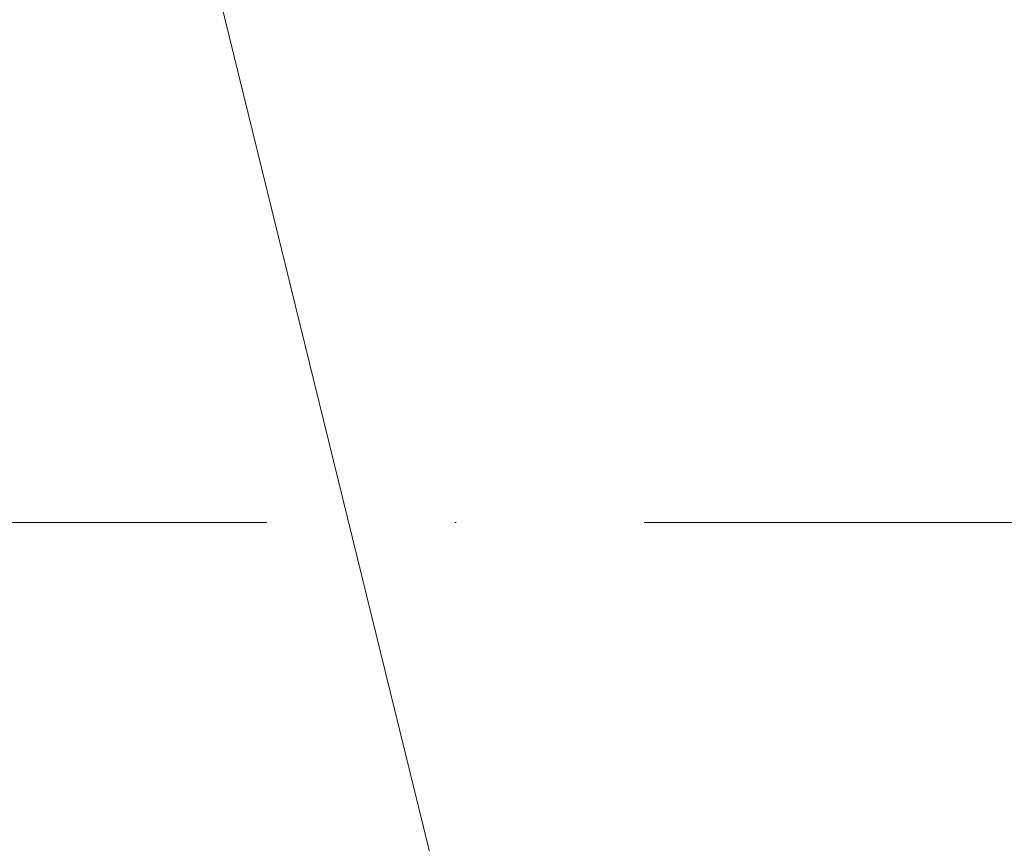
# Model space of a CAD drawing. Header units: millimetres. Extents: x 238070 to 270166, y 16326 to 41314.
# Tile 171 of 256: x 244627 to 244706, y 40918 to 40983. Entities that reach past the tile are written whole.
import ezdxf

# ---------------------------------------------------------------- set-up
doc = ezdxf.new("R2010")
doc.units = ezdxf.units.MM
doc.linetypes.add('ACAD_ISO10W100', pattern=[18, 12, -3, 0, -3])
doc.layers.add('Bemaßung', color=7, linetype='Continuous', lineweight=9)
doc.layers.add('Beschriftung', color=7, linetype='Continuous', lineweight=9)
doc.dimstyles.new('DIN', dxfattribs={"dimtxt": 2.5, "dimasz": 2.5, "dimexe": 1.25, "dimexo": 0.625, "dimtad": 1, "dimtih": 1, "dimdec": 4, "dimdsep": 46, "dimlunit": 6, "dimtxsty": 'Standard', "dimcen": 2.5, "dimadec": 0, "dimazin": 0, "dimtfac": 1, "dimtdec": 4, "dimtmove": 0, "dimatfit": 3, "dimfxl": 0, "dimtvp": 1, "dimtolj": 1, "dimtzin": 0, "dimarcsym": 0})

# ---------------------------------------------------------------- blocks, each defined once
blk = doc.blocks.new('_Oblique')
at = {"color": 0, "linetype": 'ByBlock', "lineweight": -2}
blk.add_line((-0.5, -0.5), (0.5, 0.5), dxfattribs=at)
blk = doc.blocks.new('*D103')
at = {"layer": 'Bemaßung', "color": 0, "lineweight": -2, "transparency": 16777216}
for p, q in [((244596.744, 40930.712), (244596.744, 40837.911)), ((244896.744, 40930.712), (244896.744, 40837.911)), ((244596.744, 40862.911), (244896.744, 40862.911))]:
    blk.add_line(p, q, dxfattribs=at)
at = {"layer": 'DEFPOINTS', "color": 0, "transparency": 16777216}
for p in [(244596.744, 40943.212), (244896.744, 40943.212), (244896.744, 40862.911)]:
    blk.add_point(p, dxfattribs=at)
at = {"layer": 'Bemaßung', "color": 0, "lineweight": -2, "transparency": 16777216, "xscale": 50, "yscale": 50, "zscale": 50, "rotation": 180}
blk.add_blockref('_Oblique', (244596.744, 40862.911), dxfattribs=at)
at = {"layer": 'Bemaßung', "color": 0, "lineweight": -2, "transparency": 16777216, "xscale": 50, "yscale": 50, "zscale": 50}
blk.add_blockref('_Oblique', (244896.744, 40862.911), dxfattribs=at)
at = {"layer": 'Bemaßung', "color": 0, "transparency": 16777216, "insert": (244746.744, 40890.411), "char_height": 30, "attachment_point": 5}
blk.add_mtext('\\A1;30', dxfattribs=at)

msp = doc.modelspace()

# ---------------------------------------------------------------- linework, layer by layer
at = {"linetype": 'ACAD_ISO10W100', "lineweight": 5, "ltscale": 5}
msp.add_line((244496.74432, 40943.21171), (245305.70535, 40943.21171), dxfattribs=at)
at = {"layer": 'Beschriftung'}
msp.add_line((244736.84617, 40603.20478), (244630.77256, 41035.28433), dxfattribs=at)

# ---------------------------------------------------------------- dimensions: what is measured, and where the dimension line sits
at = {"layer": 'Bemaßung'}
dim = msp.add_linear_dim(base=(244896.74435, 40862.91129), p1=(244596.74432, 40943.21171), p2=(244896.74435, 40943.21183), text='30', dimstyle='DIN', override={"dimscale": 20, "dimtxt": 1.5, "dimdec": 2, "dimblk1": 'Oblique', "dimblk2": 'Oblique', "dimsah": 1, "dimtdec": 2}, dxfattribs=at)
dim.commit()
dim.dimension.update_dxf_attribs({"geometry": '*D103', "text_midpoint": (244746.74433, 40890.41129)})

doc.saveas('drawing.dxf')
